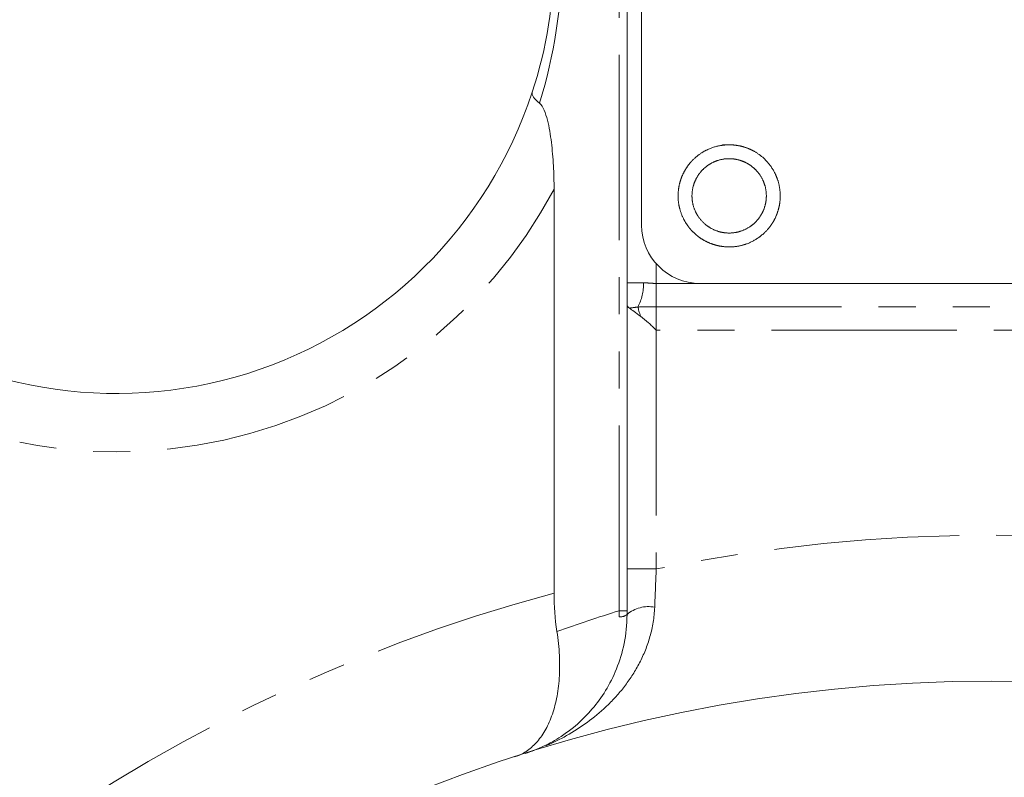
# Model space of a CAD drawing. Header units: millimetres. Extents: x -21 to 335, y -21 to 379.
# Tile 5 of 30: x 14 to 48, y 223 to 249. Entities that reach past the tile are written whole.
import ezdxf

# ---------------------------------------------------------------- set-up
doc = ezdxf.new("R2010")
doc.units = ezdxf.units.MM
doc.linetypes.add('PHANTOM', pattern=[12.7, 6.35, -1.27, 1.27, -1.27, 1.27, -1.27])

msp = doc.modelspace()

# ---------------------------------------------------------------- linework, layer by layer
at = {"color": 8, "linetype": 'PHANTOM', "lineweight": 0}
for p, q in [((34.482, 228.951), (34.482, 304.19)), ((35.75, 240.847), (35.75, 240.17)), ((34.75, 240.19), (35.314, 240.19)), ((35.75, 240.17), (35.75, 239.37)), ((35.75, 240.17), (37.25, 240.17)), ((35.75, 239.37), (35.75, 238.57)), ((35.75, 239.37), (58.75, 239.37)), ((35.75, 238.57), (35.75, 230.383)), ((58.75, 238.57), (35.75, 238.57)), ((34.75, 230.383), (35.75, 230.383)), ((34.482, 228.951), (34.75, 228.951))]:
    msp.add_line(p, q, dxfattribs=at)
at = {"color": 7, "linetype": 'Continuous', "lineweight": 15}
for p, q in [((34.75, 240.19), (34.75, 304.19)), ((35.25, 298.17), (35.25, 242.17)), ((32.25, 229.558), (32.25, 243.394)), ((37.25, 240.17), (51.15, 240.17)), ((34.75, 230.383), (34.75, 239.495))]:
    msp.add_line(p, q, dxfattribs=at)
at = {"color": 8, "linetype": 'PHANTOM', "lineweight": 0, "flags": 128}
msp.add_lwpolyline([(35.12, 239.359), (35.129, 239.328), (35.139, 239.295), (35.149, 239.259), (35.16, 239.221), (35.172, 239.18), (35.185, 239.136), (35.198, 239.091), (35.212, 239.043)], dxfattribs=at)
at = {"color": 7, "linetype": 'Continuous', "lineweight": 15}
msp.add_circle((47.25, 173.79), 52.75, dxfattribs=at)
for centre, radius, start, end in [((17.25, 251.394), 15, 341.8559, 0), ((17.25, 251.394), 15, 233.0949, 341.8559), ((37.25, 242.17), 2, 180, 270)]:
    msp.add_arc(centre, radius, start, end, dxfattribs=at)
at = {"color": 8, "linetype": 'PHANTOM', "lineweight": 0}
for centre, radius, start, end in [((15.518, 251.394), 17, 342.7324, 360), ((17.25, 251.394), 17, 233.0949, 331.9275), ((33.709, 240.126), 1.606, 331.4697, 2.2991), ((47.25, 173.79), 57.75, 78.51367, 101.48633), ((47.25, 173.79), 57.75, 105.05465, 148.51291), ((35.486, 227.95), 1.143, 79.3419, 130.1003), ((51.58, 173.79), 57.75, 107.22175, 109.45202), ((34.507, 229.139), 0.398, 267.1554, 307.7139)]:
    msp.add_arc(centre, radius, start, end, dxfattribs=at)
at = {"color": 7, "linetype": 'Continuous', "lineweight": 15}
for points, knots in [([(31.752, 246.348), (31.654, 246.423), (31.586, 246.491), (31.502, 246.618), (31.489, 246.676), (31.504, 246.723)], [0, 0, 0, 0, 0.5, 0.5, 1, 1, 1, 1]), ([(31.752, 246.348), (31.816, 246.298), (31.869, 246.208), (31.957, 246.001), (31.993, 245.883), (32.085, 245.52), (32.126, 245.264), (32.191, 244.74), (32.214, 244.471), (32.243, 243.935), (32.25, 243.665), (32.25, 243.394)], [0, 0, 0, 0, 0.125, 0.125, 0.25, 0.25, 0.5, 0.5, 0.75, 0.75, 1, 1, 1, 1]), ([(38.019, 244.92), (38.366, 244.92), (38.479, 244.908), (38.703, 244.864), (38.814, 244.83), (39.026, 244.743), (39.126, 244.689), (39.316, 244.562), (39.407, 244.488), (39.649, 244.246), (39.779, 244.051), (39.954, 243.63), (40, 243.4), (40, 243.054), (39.989, 242.94), (39.944, 242.716), (39.91, 242.605), (39.823, 242.393), (39.769, 242.293), (39.642, 242.103), (39.568, 242.013), (39.326, 241.771), (39.131, 241.64), (38.71, 241.466), (38.479, 241.42), (38.137, 241.42), (38.021, 241.431), (37.797, 241.476), (37.688, 241.509), (37.476, 241.596), (37.373, 241.651), (37.184, 241.777), (37.095, 241.85), (36.932, 242.013), (36.859, 242.101), (36.733, 242.291), (36.678, 242.393), (36.546, 242.711), (36.5, 242.938), (36.5, 243.285), (36.511, 243.398), (36.556, 243.622), (36.589, 243.733), (36.677, 243.945), (36.731, 244.045), (36.857, 244.236), (36.931, 244.326), (37.173, 244.568), (37.368, 244.699), (37.789, 244.873), (38.019, 244.92), (38.366, 244.92)], [-0.0625, -0.0625, 0, 0, 0.03125, 0.03125, 0.0625, 0.0625, 0.09375, 0.09375, 0.125, 0.125, 0.1875, 0.1875, 0.25, 0.25, 0.28125, 0.28125, 0.3125, 0.3125, 0.34375, 0.34375, 0.375, 0.375, 0.4375, 0.4375, 0.5, 0.5, 0.53125, 0.53125, 0.5625, 0.5625, 0.59375, 0.59375, 0.625, 0.625, 0.65625, 0.65625, 0.6875, 0.6875, 0.75, 0.75, 0.78125, 0.78125, 0.8125, 0.8125, 0.84375, 0.84375, 0.875, 0.875, 0.9375, 0.9375, 1, 1, 1.03125, 1.03125]), ([(38.082, 244.444), (38.418, 244.444), (38.583, 244.41), (38.815, 244.315), (38.888, 244.276), (39.026, 244.183), (39.092, 244.129), (39.268, 243.953), (39.363, 243.811), (39.49, 243.505), (39.524, 243.338), (39.524, 243.001), (39.491, 242.836), (39.395, 242.605), (39.355, 242.532), (39.263, 242.393), (39.209, 242.328), (39.033, 242.151), (38.891, 242.057), (38.585, 241.93), (38.417, 241.896), (38.085, 241.896), (37.918, 241.929), (37.61, 242.056), (37.469, 242.15), (37.231, 242.387), (37.138, 242.527), (37.01, 242.836), (36.976, 243.001), (36.976, 243.338), (37.009, 243.503), (37.105, 243.734), (37.144, 243.807), (37.236, 243.946), (37.29, 244.011), (37.466, 244.188), (37.608, 244.283), (37.915, 244.41), (38.082, 244.444), (38.418, 244.444)], [-0.0625, -0.0625, 0, 0, 0.0625, 0.0625, 0.09375, 0.09375, 0.125, 0.125, 0.1875, 0.1875, 0.25, 0.25, 0.3125, 0.3125, 0.34375, 0.34375, 0.375, 0.375, 0.4375, 0.4375, 0.5, 0.5, 0.5625, 0.5625, 0.625, 0.625, 0.6875, 0.6875, 0.75, 0.75, 0.8125, 0.8125, 0.84375, 0.84375, 0.875, 0.875, 0.9375, 0.9375, 1, 1, 1.0625, 1.0625]), ([(34.75, 239.495), (34.75, 239.591), (34.75, 239.703), (34.75, 239.94), (34.75, 240.066), (34.75, 240.19)], [0, 0, 0, 0, 0.5, 0.5, 1, 1, 1, 1]), ([(35.212, 239.043), (35.301, 238.977), (35.391, 238.902), (35.572, 238.742), (35.663, 238.657), (35.75, 238.57)], [0, 0, 0, 0, 0.5, 0.5, 1, 1, 1, 1]), ([(34.75, 228.825), (34.75, 228.473), (34.714, 228.145), (34.588, 227.523), (34.497, 227.228), (34.281, 226.69), (34.155, 226.444), (33.876, 225.987), (33.721, 225.777), (33.235, 225.205), (32.877, 224.896), (32.298, 224.516), (32.098, 224.405), (31.792, 224.259), (31.688, 224.214), (31.478, 224.132), (31.371, 224.094), (31.265, 224.06)], [0, 0, 0, 0, 0.125, 0.125, 0.25, 0.25, 0.375, 0.375, 0.5, 0.5, 0.75, 0.75, 0.875, 0.875, 0.9375, 0.9375, 1, 1, 1, 1]), ([(32.348, 228.244), (32.393, 227.959), (32.42, 227.684), (32.446, 227.15), (32.444, 226.89), (32.411, 226.396), (32.38, 226.164), (32.293, 225.729), (32.236, 225.525), (32.101, 225.152), (32.022, 224.984), (31.846, 224.681), (31.747, 224.545), (31.534, 224.312), (31.42, 224.214), (31.237, 224.093), (31.175, 224.057), (31.046, 223.995), (30.979, 223.968), (30.912, 223.946)], [0, 0, 0, 0, 0.125, 0.125, 0.25, 0.25, 0.375, 0.375, 0.5, 0.5, 0.625, 0.625, 0.75, 0.75, 0.875, 0.875, 0.9375, 0.9375, 1, 1, 1, 1])]:
    msp.add_open_spline(points, degree=3, knots=knots, dxfattribs=at)
at = {"color": 8, "linetype": 'PHANTOM', "lineweight": 0}
for points, knots in [([(35.314, 240.19), (35.382, 240.19), (35.453, 240.184), (35.599, 240.174), (35.674, 240.17), (35.75, 240.17)], [0, 0, 0, 0, 0.5, 0.5, 1, 1, 1, 1]), ([(35.12, 239.359), (35.221, 239.363), (35.325, 239.366), (35.535, 239.369), (35.643, 239.37), (35.75, 239.37)], [0, 0, 0, 0, 0.5, 0.5, 1, 1, 1, 1]), ([(35.698, 229.074), (35.683, 228.718), (35.626, 228.384), (35.447, 227.75), (35.324, 227.446), (35.037, 226.892), (34.874, 226.637), (34.514, 226.161), (34.317, 225.94), (33.7, 225.337), (33.251, 225.005), (32.533, 224.587), (32.286, 224.462), (31.909, 224.295), (31.782, 224.243), (31.525, 224.146), (31.395, 224.101), (31.265, 224.06)], [0, 0, 0, 0, 0.125, 0.125, 0.25, 0.25, 0.375, 0.375, 0.5, 0.5, 0.75, 0.75, 0.875, 0.875, 0.9375, 0.9375, 1, 1, 1, 1])]:
    msp.add_open_spline(points, degree=3, knots=knots, dxfattribs=at)
at = {"color": 7, "linetype": 'Continuous', "lineweight": 15}
for points in [[(34.75, 239.495), (34.75, 239.415), (34.774, 239.36), (34.83, 239.321)], [(34.83, 239.321), (34.914, 239.261), (35.054, 239.162), (35.212, 239.043)], [(34.75, 228.825), (34.75, 229.336), (34.75, 229.855), (34.75, 230.383)], [(32.25, 229.558), (32.25, 229.11), (32.282, 228.672), (32.348, 228.244)]]:
    msp.add_open_spline(points, degree=3, dxfattribs=at)
at = {"color": 8, "linetype": 'PHANTOM', "lineweight": 0}
for points in [[(34.83, 239.321), (34.925, 239.336), (35.021, 239.348), (35.12, 239.359)], [(35.75, 230.383), (35.733, 229.94), (35.715, 229.503), (35.698, 229.074)], [(34.482, 228.951), (34.484, 228.881), (34.486, 228.811), (34.487, 228.742)]]:
    msp.add_open_spline(points, degree=3, dxfattribs=at)

doc.saveas('drawing.dxf')
